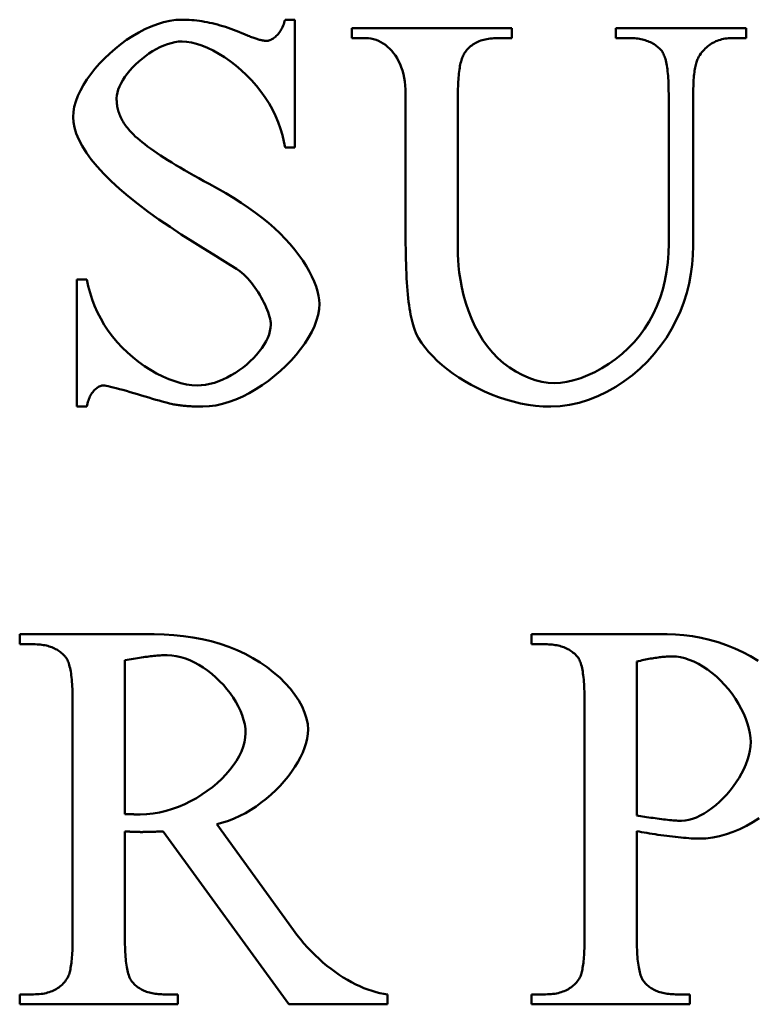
# Model space of a CAD drawing. Header units: millimetres. Extents: x 163 to 2699, y 224 to 730.
# Tile 22 of 168: x 221 to 224, y 451 to 455. Entities that reach past the tile are written whole.
import ezdxf

# ---------------------------------------------------------------- set-up
doc = ezdxf.new("R2010")
doc.units = ezdxf.units.MM
doc.layers.add('可見 (ISO)', color=7, linetype='Continuous', lineweight=50)

msp = doc.modelspace()

# ---------------------------------------------------------------- linework, layer by layer
at = {"layer": '可見 (ISO)'}
for p, q in [((221.9807, 455.1376), (222.0211, 455.1376)), ((222.0211, 455.1376), (222.0211, 454.6192)), ((222.2515, 455.1033), (222.8998, 455.1033)), ((222.2515, 455.0628), (222.2515, 455.1033)), ((222.8998, 455.1033), (222.8998, 455.0628)), ((223.3213, 455.1033), (223.8495, 455.1033)), ((223.3213, 455.0628), (223.3213, 455.1033)), ((223.8495, 455.1033), (223.8495, 455.0628)), ((222.3079, 455.0628), (222.2515, 455.0628)), ((222.8998, 455.0628), (222.8422, 455.0628)), ((223.3777, 455.0628), (223.3213, 455.0628)), ((223.8495, 455.0628), (223.7932, 455.0628)), ((222.4696, 454.2516), (222.4696, 454.8373)), ((222.6816, 454.8373), (222.6816, 454.1842)), ((223.5358, 454.2307), (223.5358, 454.8373)), ((223.6351, 454.8288), (223.6351, 454.2209)), ((222.0211, 454.6192), (221.9807, 454.6192)), ((221.1375, 454.0837), (221.178, 454.0837)), ((221.1375, 453.569), (221.1375, 454.0837)), ((221.178, 453.569), (221.1375, 453.569)), ((220.9053, 452.6459), (221.4507, 452.6459)), ((220.9053, 452.6055), (220.9053, 452.6459)), ((222.9801, 452.6459), (223.5291, 452.6459)), ((222.9801, 452.6055), (222.9801, 452.6459)), ((220.9617, 452.6055), (220.9053, 452.6055)), ((223.0365, 452.6055), (222.9801, 452.6055)), ((221.3318, 452.5405), (221.3318, 451.9167)), ((223.4066, 452.5356), (223.4066, 451.9118)), ((221.1198, 451.4118), (221.1198, 452.38)), ((223.1945, 451.4118), (223.1945, 452.38)), ((221.7043, 451.8763), (222.0156, 451.4461)), ((221.3318, 451.8469), (221.3318, 451.4118)), ((221.996, 451.1459), (221.4874, 451.8469)), ((223.4066, 451.8481), (223.4066, 451.4118)), ((220.9053, 451.1863), (220.9617, 451.1863)), ((220.9053, 451.1459), (220.9053, 451.1863)), ((221.4874, 451.1863), (221.5463, 451.1863)), ((221.5463, 451.1863), (221.5463, 451.1459)), ((222.3967, 451.1863), (222.3967, 451.1459)), ((222.9801, 451.1863), (223.0365, 451.1863)), ((222.9801, 451.1459), (222.9801, 451.1863)), ((223.5634, 451.1863), (223.621, 451.1863)), ((223.621, 451.1863), (223.621, 451.1459)), ((221.5463, 451.1459), (220.9053, 451.1459)), ((222.3967, 451.1459), (221.996, 451.1459)), ((223.621, 451.1459), (222.9801, 451.1459))]:
    msp.add_line(p, q, dxfattribs=at)
at = {"layer": '可見 (ISO)', "flags": 128}
for points in [[(221.1216, 454.743), (221.1229, 454.7636), (221.1266, 454.7847), (221.1327, 454.8064), (221.1409, 454.8284), (221.1512, 454.8506), (221.1635, 454.8729), (221.1775, 454.8951), (221.1932, 454.9172), (221.2104, 454.9389), (221.2291, 454.9602), (221.249, 454.9809), (221.27, 455.0009), (221.2921, 455.0201), (221.315, 455.0383), (221.3386, 455.0554), (221.3629, 455.0712), (221.3876, 455.0857), (221.4127, 455.0987), (221.4379, 455.11), (221.4633, 455.1196), (221.4886, 455.1273), (221.5137, 455.1329), (221.5384, 455.1364), (221.5628, 455.1376)], [(221.5628, 455.1376), (221.5727, 455.1375), (221.5827, 455.1372), (221.5927, 455.1367), (221.6028, 455.136), (221.613, 455.135), (221.6232, 455.1339), (221.6335, 455.1326), (221.6438, 455.1311), (221.6542, 455.1293), (221.6646, 455.1274), (221.6751, 455.1252), (221.6856, 455.1229), (221.6962, 455.1203), (221.7069, 455.1176), (221.7176, 455.1146), (221.7283, 455.1114), (221.7392, 455.1081), (221.75, 455.1045), (221.761, 455.1007), (221.7719, 455.0967), (221.783, 455.0926), (221.7941, 455.0882), (221.8052, 455.0836), (221.8164, 455.0788)], [(221.9047, 455.0518), (221.9082, 455.052), (221.9119, 455.0525), (221.9156, 455.0534), (221.9193, 455.0546), (221.9231, 455.0561), (221.9269, 455.058), (221.9307, 455.0601), (221.9344, 455.0626), (221.9382, 455.0654), (221.9419, 455.0684), (221.9455, 455.0718), (221.9491, 455.0754), (221.9526, 455.0793), (221.9559, 455.0834), (221.9592, 455.0878), (221.9623, 455.0925), (221.9653, 455.0974), (221.9681, 455.1025), (221.9707, 455.1078), (221.9732, 455.1134), (221.9754, 455.1191), (221.9774, 455.1251), (221.9791, 455.1312), (221.9807, 455.1376)], [(221.8164, 455.0788), (221.8216, 455.0766), (221.8266, 455.0745), (221.8315, 455.0724), (221.8363, 455.0705), (221.8409, 455.0687), (221.8454, 455.067), (221.8498, 455.0653), (221.854, 455.0638), (221.8581, 455.0623), (221.8621, 455.061), (221.866, 455.0597), (221.8698, 455.0585), (221.8734, 455.0575), (221.8768, 455.0565), (221.8802, 455.0556), (221.8834, 455.0548), (221.8865, 455.0541), (221.8895, 455.0535), (221.8924, 455.053), (221.8951, 455.0526), (221.8977, 455.0522), (221.9001, 455.052), (221.9025, 455.0519), (221.9047, 455.0518)], [(222.4696, 454.8373), (222.4692, 454.8544), (222.4681, 454.8709), (222.4662, 454.8868), (222.4636, 454.9021), (222.4603, 454.9169), (222.4564, 454.931), (222.4519, 454.9445), (222.4468, 454.9574), (222.4411, 454.9695), (222.4348, 454.9811), (222.4281, 454.9919), (222.4209, 455.002), (222.4133, 455.0114), (222.4052, 455.0201), (222.3967, 455.028), (222.3879, 455.0351), (222.3788, 455.0415), (222.3693, 455.0471), (222.3596, 455.0518), (222.3496, 455.0557), (222.3394, 455.0588), (222.3291, 455.061), (222.3185, 455.0624), (222.3079, 455.0628)], [(222.8422, 455.0628), (222.8345, 455.0627), (222.827, 455.0624), (222.8197, 455.0619), (222.8126, 455.0612), (222.8057, 455.0603), (222.799, 455.0592), (222.7924, 455.0578), (222.7861, 455.0563), (222.7799, 455.0546), (222.7739, 455.0526), (222.7681, 455.0505), (222.7625, 455.0481), (222.7571, 455.0456), (222.7519, 455.0428), (222.7468, 455.0399), (222.742, 455.0367), (222.7373, 455.0333), (222.7328, 455.0297), (222.7285, 455.026), (222.7244, 455.022), (222.7205, 455.0178), (222.7167, 455.0134), (222.7132, 455.0088), (222.7098, 455.004)], [(223.5052, 455.0138), (223.5015, 455.0178), (223.4977, 455.0216), (223.4938, 455.0253), (223.4897, 455.0288), (223.4855, 455.0321), (223.4811, 455.0353), (223.4766, 455.0382), (223.4719, 455.041), (223.4671, 455.0437), (223.4622, 455.0462), (223.4571, 455.0485), (223.4519, 455.0506), (223.4465, 455.0525), (223.4409, 455.0543), (223.4353, 455.0559), (223.4295, 455.0574), (223.4235, 455.0587), (223.4174, 455.0598), (223.4111, 455.0607), (223.4047, 455.0615), (223.3982, 455.0621), (223.3915, 455.0625), (223.3847, 455.0628), (223.3777, 455.0628)], [(223.7932, 455.0628), (223.7859, 455.0627), (223.7787, 455.0623), (223.7717, 455.0617), (223.7649, 455.0608), (223.7582, 455.0596), (223.7516, 455.0582), (223.7452, 455.0565), (223.739, 455.0545), (223.7328, 455.0523), (223.7269, 455.0499), (223.721, 455.0471), (223.7153, 455.0441), (223.7098, 455.0409), (223.7044, 455.0374), (223.6991, 455.0336), (223.694, 455.0296), (223.6891, 455.0253), (223.6842, 455.0208), (223.6796, 455.016), (223.675, 455.0109), (223.6706, 455.0056), (223.6664, 455), (223.6623, 454.9942), (223.6584, 454.9881)], [(221.564, 455.0494), (221.5494, 455.0486), (221.5346, 455.0465), (221.5195, 455.0431), (221.5043, 455.0385), (221.4891, 455.0327), (221.4738, 455.0259), (221.4587, 455.0182), (221.4438, 455.0095), (221.4292, 455), (221.415, 454.9899), (221.4011, 454.9791), (221.3878, 454.9677), (221.3751, 454.9559), (221.3631, 454.9437), (221.3518, 454.9312), (221.3414, 454.9185), (221.3319, 454.9056), (221.3234, 454.8927), (221.316, 454.8798), (221.3098, 454.8671), (221.3048, 454.8545), (221.3011, 454.8423), (221.2988, 454.8304), (221.2981, 454.819)], [(221.9807, 454.6192), (221.9765, 454.6444), (221.9706, 454.6699), (221.963, 454.6957), (221.9536, 454.7216), (221.9426, 454.7474), (221.9299, 454.7729), (221.9158, 454.798), (221.9001, 454.8227), (221.8831, 454.8466), (221.8648, 454.8698), (221.8453, 454.892), (221.8249, 454.9132), (221.8035, 454.9333), (221.7814, 454.9521), (221.7588, 454.9695), (221.7358, 454.9855), (221.7126, 454.9998), (221.6894, 455.0125), (221.6665, 455.0235), (221.6441, 455.0326), (221.6223, 455.0399), (221.6015, 455.0451), (221.582, 455.0483), (221.564, 455.0494)], [(223.5358, 454.8373), (223.5357, 454.8489), (223.5356, 454.8601), (223.5353, 454.8709), (223.535, 454.8814), (223.5345, 454.8915), (223.5339, 454.9012), (223.5332, 454.9106), (223.5324, 454.9196), (223.5315, 454.9282), (223.5305, 454.9365), (223.5294, 454.9444), (223.5281, 454.9519), (223.5268, 454.9591), (223.5254, 454.9659), (223.5238, 454.9723), (223.5222, 454.9784), (223.5204, 454.9841), (223.5186, 454.9895), (223.5166, 454.9944), (223.5145, 454.999), (223.5123, 455.0033), (223.5101, 455.0072), (223.5077, 455.0107), (223.5052, 455.0138)], [(222.7098, 455.004), (222.7075, 455.0005), (222.7053, 454.9967), (222.7032, 454.9926), (222.7012, 454.9881), (222.6993, 454.9834), (222.6975, 454.9784), (222.6958, 454.9731), (222.6942, 454.9675), (222.6926, 454.9616), (222.6912, 454.9554), (222.6899, 454.9489), (222.6887, 454.9421), (222.6876, 454.935), (222.6865, 454.9276), (222.6856, 454.92), (222.6848, 454.912), (222.684, 454.9037), (222.6834, 454.8951), (222.6829, 454.8862), (222.6824, 454.877), (222.6821, 454.8676), (222.6818, 454.8578), (222.6817, 454.8477), (222.6816, 454.8373)], [(223.6584, 454.9881), (223.6565, 454.9851), (223.6546, 454.9817), (223.6529, 454.9781), (223.6512, 454.9741), (223.6497, 454.9698), (223.6482, 454.9653), (223.6468, 454.9603), (223.6454, 454.9551), (223.6442, 454.9496), (223.643, 454.9437), (223.6419, 454.9376), (223.6409, 454.9311), (223.64, 454.9243), (223.6391, 454.9172), (223.6383, 454.9098), (223.6377, 454.902), (223.637, 454.894), (223.6365, 454.8856), (223.6361, 454.8769), (223.6357, 454.8679), (223.6354, 454.8586), (223.6352, 454.849), (223.6351, 454.839), (223.6351, 454.8288)], [(221.2981, 454.819), (221.2981, 454.8133), (221.2984, 454.8076), (221.2988, 454.802), (221.2994, 454.7964), (221.3001, 454.7909), (221.301, 454.7854), (221.3021, 454.78), (221.3034, 454.7746), (221.3048, 454.7692), (221.3064, 454.7639), (221.3081, 454.7586), (221.31, 454.7534), (221.3121, 454.7482), (221.3143, 454.7431), (221.3167, 454.738), (221.3193, 454.7329), (221.322, 454.7279), (221.3249, 454.7229), (221.328, 454.718), (221.3313, 454.7131), (221.3347, 454.7082), (221.3382, 454.7034), (221.342, 454.6987), (221.3459, 454.694)], [(221.7981, 454.118), (221.7836, 454.1279), (221.7595, 454.143), (221.7279, 454.1624), (221.6906, 454.1852), (221.6493, 454.2107), (221.6054, 454.2382), (221.5602, 454.2673), (221.5147, 454.2974), (221.4698, 454.3281), (221.4262, 454.3592), (221.3847, 454.3904), (221.3455, 454.4215), (221.3092, 454.4523), (221.2759, 454.4827), (221.2458, 454.5126), (221.219, 454.542), (221.1956, 454.5706), (221.1756, 454.5985), (221.1588, 454.6256), (221.1453, 454.6517), (221.1348, 454.6767), (221.1275, 454.7004), (221.1231, 454.7226), (221.1216, 454.743)], [(221.3459, 454.694), (221.3519, 454.6869), (221.3586, 454.6797), (221.366, 454.6723), (221.374, 454.6647), (221.3827, 454.6568), (221.392, 454.6488), (221.402, 454.6407), (221.4127, 454.6323), (221.424, 454.6237), (221.436, 454.6149), (221.4487, 454.606), (221.462, 454.5968), (221.4759, 454.5875), (221.4906, 454.578), (221.5058, 454.5683), (221.5218, 454.5583), (221.5384, 454.5482), (221.5556, 454.5379), (221.5736, 454.5275), (221.5921, 454.5168), (221.6114, 454.5059), (221.6313, 454.4948), (221.6518, 454.4836), (221.6731, 454.4721)], [(221.6731, 454.4721), (221.7074, 454.4533), (221.7406, 454.4342), (221.7725, 454.4148), (221.8033, 454.3952), (221.8328, 454.3752), (221.861, 454.355), (221.8878, 454.3343), (221.9134, 454.3134), (221.9376, 454.2922), (221.9604, 454.2706), (221.9818, 454.2489), (222.0017, 454.227), (222.0202, 454.205), (222.0372, 454.1829), (222.0527, 454.1609), (222.0667, 454.1391), (222.0791, 454.1175), (222.0899, 454.0963), (222.0991, 454.0756), (222.1067, 454.0556), (222.1126, 454.0365), (222.1169, 454.0183), (222.1195, 454.0013), (222.1204, 453.9856)], [(222.5052, 453.8827), (222.5023, 453.8912), (222.4995, 453.9002), (222.4968, 453.9099), (222.4943, 453.9202), (222.4919, 453.931), (222.4896, 453.9425), (222.4875, 453.9546), (222.4854, 453.9672), (222.4835, 453.9805), (222.4817, 453.9944), (222.4801, 454.0089), (222.4785, 454.0239), (222.4771, 454.0396), (222.4758, 454.0559), (222.4746, 454.0727), (222.4736, 454.0902), (222.4727, 454.1083), (222.4718, 454.1269), (222.4712, 454.1462), (222.4706, 454.1661), (222.4702, 454.1866), (222.4699, 454.2076), (222.4697, 454.2293), (222.4696, 454.2516)], [(223.6351, 454.2209), (223.6341, 454.1831), (223.6312, 454.145), (223.6261, 454.1067), (223.6188, 454.0685), (223.6093, 454.0304), (223.5975, 453.9926), (223.5833, 453.9554), (223.5667, 453.9189), (223.5478, 453.8832), (223.5266, 453.8485), (223.5031, 453.8151), (223.4775, 453.783), (223.4498, 453.7524), (223.4202, 453.7236), (223.3887, 453.6966), (223.3556, 453.6718), (223.321, 453.6492), (223.2852, 453.629), (223.2483, 453.6114), (223.2107, 453.5966), (223.1725, 453.5848), (223.1341, 453.5761), (223.0958, 453.5708), (223.0579, 453.569)], [(223.0713, 453.6646), (223.0967, 453.6659), (223.1234, 453.6698), (223.1511, 453.6762), (223.1794, 453.6849), (223.2081, 453.696), (223.2368, 453.7093), (223.2653, 453.7247), (223.2932, 453.7421), (223.3204, 453.7615), (223.3466, 453.7827), (223.3716, 453.8056), (223.3953, 453.8303), (223.4174, 453.8566), (223.4378, 453.8844), (223.4565, 453.9136), (223.4733, 453.9443), (223.4882, 453.9762), (223.501, 454.0094), (223.5118, 454.0437), (223.5206, 454.0792), (223.5274, 454.1157), (223.5321, 454.1531), (223.5349, 454.1915), (223.5358, 454.2307)], [(222.6816, 454.1842), (222.6822, 454.1638), (222.684, 454.1396), (222.687, 454.1125), (222.6914, 454.0832), (222.6973, 454.0524), (222.7047, 454.0208), (222.7136, 453.9889), (222.7242, 453.9571), (222.7364, 453.9259), (222.7503, 453.8956), (222.7659, 453.8665), (222.783, 453.8388), (222.8018, 453.8127), (222.8221, 453.7884), (222.8439, 453.766), (222.8669, 453.7456), (222.8911, 453.7273), (222.9162, 453.7112), (222.942, 453.6974), (222.9683, 453.6859), (222.9948, 453.6767), (223.021, 453.67), (223.0467, 453.666), (223.0713, 453.6646)], [(221.9231, 453.9011), (221.9227, 453.9083), (221.9218, 453.916), (221.9203, 453.9242), (221.9182, 453.9329), (221.9156, 453.9419), (221.9125, 453.9513), (221.9089, 453.961), (221.9048, 453.9709), (221.9003, 453.981), (221.8954, 453.9912), (221.8901, 454.0015), (221.8845, 454.0118), (221.8785, 454.0221), (221.8722, 454.0323), (221.8656, 454.0424), (221.8588, 454.0522), (221.8517, 454.0618), (221.8445, 454.0712), (221.837, 454.0801), (221.8294, 454.0887), (221.8217, 454.0969), (221.8139, 454.1045), (221.806, 454.1115), (221.7981, 454.118)], [(221.178, 454.0837), (221.1834, 454.0567), (221.1903, 454.0299), (221.1988, 454.0033), (221.2088, 453.977), (221.2204, 453.9511), (221.2336, 453.9257), (221.2482, 453.9008), (221.2643, 453.8766), (221.2818, 453.8532), (221.3007, 453.8306), (221.3208, 453.8089), (221.342, 453.7883), (221.3643, 453.7688), (221.3874, 453.7506), (221.4112, 453.7336), (221.4355, 453.718), (221.4602, 453.7039), (221.4851, 453.6914), (221.5099, 453.6806), (221.5344, 453.6715), (221.5583, 453.6643), (221.5814, 453.6591), (221.6034, 453.6558), (221.624, 453.6547)], [(222.1204, 453.9856), (222.119, 453.964), (222.115, 453.9416), (222.1086, 453.9188), (222.0998, 453.8956), (222.0888, 453.8722), (222.0757, 453.8487), (222.0608, 453.8252), (222.044, 453.8019), (222.0256, 453.7789), (222.0057, 453.7564), (221.9845, 453.7346), (221.962, 453.7134), (221.9384, 453.6932), (221.9139, 453.6739), (221.8885, 453.6559), (221.8626, 453.6391), (221.836, 453.6238), (221.8091, 453.6101), (221.782, 453.5981), (221.7547, 453.588), (221.7275, 453.5799), (221.7004, 453.5739), (221.6736, 453.5702), (221.6473, 453.569)], [(221.624, 453.6547), (221.6415, 453.6555), (221.659, 453.6577), (221.6766, 453.6612), (221.6943, 453.666), (221.7118, 453.672), (221.7292, 453.6791), (221.7463, 453.6872), (221.7631, 453.6963), (221.7795, 453.7062), (221.7954, 453.7169), (221.8108, 453.7282), (221.8255, 453.7402), (221.8395, 453.7527), (221.8527, 453.7657), (221.865, 453.779), (221.8763, 453.7925), (221.8866, 453.8063), (221.8958, 453.8202), (221.9038, 453.8341), (221.9105, 453.8479), (221.9159, 453.8616), (221.9198, 453.8751), (221.9222, 453.8883), (221.9231, 453.9011)], [(223.0579, 453.569), (223.0272, 453.5698), (222.9965, 453.5724), (222.9659, 453.5766), (222.9355, 453.5822), (222.9053, 453.5894), (222.8755, 453.5978), (222.8462, 453.6075), (222.8173, 453.6184), (222.7892, 453.6304), (222.7617, 453.6434), (222.7351, 453.6573), (222.7094, 453.6721), (222.6846, 453.6875), (222.661, 453.7037), (222.6386, 453.7204), (222.6174, 453.7376), (222.5976, 453.7552), (222.5793, 453.7732), (222.5625, 453.7913), (222.5474, 453.8097), (222.534, 453.828), (222.5224, 453.8464), (222.5128, 453.8646), (222.5052, 453.8827)], [(221.2454, 453.6547), (221.242, 453.6546), (221.2385, 453.6541), (221.235, 453.6532), (221.2315, 453.6521), (221.228, 453.6506), (221.2245, 453.6488), (221.221, 453.6466), (221.2175, 453.6442), (221.2141, 453.6415), (221.2108, 453.6385), (221.2075, 453.6352), (221.2043, 453.6316), (221.2012, 453.6278), (221.1983, 453.6236), (221.1954, 453.6193), (221.1927, 453.6146), (221.1902, 453.6097), (221.1878, 453.6046), (221.1856, 453.5992), (221.1836, 453.5936), (221.1819, 453.5878), (221.1803, 453.5817), (221.179, 453.5754), (221.178, 453.569)], [(221.5248, 453.5788), (221.5196, 453.5799), (221.5126, 453.5815), (221.5041, 453.5838), (221.4942, 453.5865), (221.483, 453.5897), (221.4708, 453.5932), (221.4576, 453.5971), (221.4436, 453.6012), (221.429, 453.6055), (221.414, 453.61), (221.3987, 453.6145), (221.3832, 453.6191), (221.3678, 453.6236), (221.3526, 453.628), (221.3376, 453.6323), (221.3232, 453.6364), (221.3095, 453.6402), (221.2966, 453.6437), (221.2847, 453.6469), (221.2739, 453.6495), (221.2644, 453.6517), (221.2564, 453.6534), (221.25, 453.6544), (221.2454, 453.6547)], [(221.6473, 453.569), (221.6419, 453.569), (221.6366, 453.569), (221.6312, 453.5691), (221.6259, 453.5692), (221.6206, 453.5694), (221.6153, 453.5696), (221.6101, 453.5698), (221.6048, 453.5701), (221.5996, 453.5703), (221.5945, 453.5707), (221.5893, 453.571), (221.5842, 453.5714), (221.5791, 453.5718), (221.574, 453.5723), (221.569, 453.5728), (221.564, 453.5733), (221.559, 453.5739), (221.554, 453.5745), (221.5491, 453.5751), (221.5442, 453.5758), (221.5393, 453.5765), (221.5344, 453.5772), (221.5296, 453.578), (221.5248, 453.5788)], [(221.4507, 452.6459), (221.4904, 452.6452), (221.5297, 452.6429), (221.5686, 452.639), (221.6069, 452.6336), (221.6445, 452.6264), (221.6814, 452.6176), (221.7174, 452.6072), (221.7524, 452.5951), (221.7862, 452.5815), (221.8189, 452.5663), (221.8502, 452.5496), (221.88, 452.5315), (221.9082, 452.5122), (221.9347, 452.4917), (221.9593, 452.4702), (221.9819, 452.4478), (222.0024, 452.4246), (222.0206, 452.401), (222.0364, 452.377), (222.0497, 452.3528), (222.0603, 452.3288), (222.0681, 452.3051), (222.0728, 452.2821), (222.0744, 452.2599)], [(223.5291, 452.6459), (223.5631, 452.645), (223.5975, 452.6424), (223.6322, 452.6379), (223.6669, 452.6316), (223.7016, 452.6235), (223.736, 452.6136), (223.77, 452.6019), (223.8034, 452.5885), (223.8361, 452.5734), (223.8678, 452.5567), (223.8984, 452.5385)], [(221.0892, 452.5564), (221.0855, 452.5604), (221.0817, 452.5643), (221.0778, 452.5679), (221.0737, 452.5714), (221.0695, 452.5747), (221.0651, 452.5779), (221.0606, 452.5809), (221.0559, 452.5837), (221.0511, 452.5863), (221.0462, 452.5888), (221.0411, 452.5911), (221.0358, 452.5932), (221.0305, 452.5952), (221.0249, 452.5969), (221.0193, 452.5986), (221.0134, 452.6), (221.0075, 452.6013), (221.0014, 452.6024), (220.9951, 452.6033), (220.9887, 452.6041), (220.9822, 452.6047), (220.9755, 452.6051), (220.9687, 452.6054), (220.9617, 452.6055)], [(223.1651, 452.5564), (223.1614, 452.5604), (223.1575, 452.5643), (223.1535, 452.5679), (223.1493, 452.5714), (223.145, 452.5747), (223.1405, 452.5779), (223.136, 452.5809), (223.1312, 452.5837), (223.1264, 452.5863), (223.1213, 452.5888), (223.1162, 452.5911), (223.1109, 452.5932), (223.1055, 452.5952), (223.0999, 452.5969), (223.0942, 452.5986), (223.0883, 452.6), (223.0823, 452.6013), (223.0762, 452.6024), (223.0699, 452.6033), (223.0635, 452.6041), (223.057, 452.6047), (223.0503, 452.6051), (223.0434, 452.6054), (223.0365, 452.6055)], [(221.1198, 452.38), (221.1197, 452.3916), (221.1196, 452.4029), (221.1193, 452.4138), (221.1189, 452.4244), (221.1185, 452.4345), (221.1179, 452.4443), (221.1172, 452.4537), (221.1164, 452.4628), (221.1155, 452.4714), (221.1145, 452.4797), (221.1134, 452.4876), (221.1121, 452.4952), (221.1108, 452.5023), (221.1094, 452.5091), (221.1078, 452.5155), (221.1062, 452.5216), (221.1044, 452.5272), (221.1026, 452.5325), (221.1006, 452.5375), (221.0985, 452.542), (221.0963, 452.5462), (221.094, 452.55), (221.0916, 452.5534), (221.0892, 452.5564)], [(221.5034, 452.5613), (221.498, 452.5613), (221.4924, 452.5612), (221.4867, 452.561), (221.4809, 452.5608), (221.4749, 452.5604), (221.4687, 452.56), (221.4624, 452.5596), (221.456, 452.559), (221.4494, 452.5584), (221.4426, 452.5577), (221.4357, 452.557), (221.4286, 452.5561), (221.4214, 452.5552), (221.414, 452.5542), (221.4065, 452.5532), (221.3988, 452.5521), (221.391, 452.5509), (221.383, 452.5496), (221.3748, 452.5483), (221.3665, 452.5469), (221.3581, 452.5454), (221.3495, 452.5438), (221.3407, 452.5422), (221.3318, 452.5405)], [(221.8208, 452.2452), (221.8199, 452.2629), (221.8173, 452.281), (221.813, 452.2992), (221.8072, 452.3175), (221.8, 452.3358), (221.7913, 452.354), (221.7814, 452.372), (221.7703, 452.3898), (221.7581, 452.4071), (221.7449, 452.424), (221.7308, 452.4404), (221.7158, 452.4561), (221.7001, 452.4711), (221.6837, 452.4852), (221.6668, 452.4985), (221.6494, 452.5107), (221.6316, 452.5218), (221.6134, 452.5318), (221.5951, 452.5404), (221.5767, 452.5477), (221.5582, 452.5535), (221.5397, 452.5578), (221.5214, 452.5604), (221.5034, 452.5613)], [(223.1945, 452.38), (223.1945, 452.3916), (223.1943, 452.4029), (223.1941, 452.4138), (223.1937, 452.4244), (223.1933, 452.4345), (223.1927, 452.4443), (223.192, 452.4537), (223.1913, 452.4628), (223.1904, 452.4714), (223.1894, 452.4797), (223.1884, 452.4876), (223.1872, 452.4952), (223.1859, 452.5023), (223.1845, 452.5091), (223.1831, 452.5155), (223.1815, 452.5216), (223.1798, 452.5272), (223.178, 452.5325), (223.1761, 452.5375), (223.1741, 452.542), (223.172, 452.5462), (223.1698, 452.55), (223.1675, 452.5534), (223.1651, 452.5564)], [(223.5512, 452.5564), (223.5464, 452.5564), (223.5415, 452.5563), (223.5366, 452.5561), (223.5315, 452.5559), (223.5263, 452.5555), (223.521, 452.5551), (223.5156, 452.5547), (223.51, 452.5541), (223.5044, 452.5535), (223.4986, 452.5528), (223.4928, 452.5521), (223.4868, 452.5512), (223.4807, 452.5503), (223.4746, 452.5493), (223.4682, 452.5483), (223.4618, 452.5472), (223.4553, 452.546), (223.4487, 452.5447), (223.4419, 452.5434), (223.4351, 452.542), (223.4281, 452.5405), (223.421, 452.5389), (223.4138, 452.5373), (223.4066, 452.5356)], [(223.8686, 452.2096), (223.8677, 452.2264), (223.8653, 452.2445), (223.8612, 452.2634), (223.8556, 452.2831), (223.8485, 452.3032), (223.8399, 452.3237), (223.83, 452.3441), (223.8188, 452.3645), (223.8063, 452.3845), (223.7927, 452.404), (223.7781, 452.4229), (223.7625, 452.441), (223.7461, 452.4582), (223.729, 452.4742), (223.7113, 452.4892), (223.6932, 452.5028), (223.6748, 452.515), (223.6562, 452.5258), (223.6377, 452.535), (223.6193, 452.5427), (223.6013, 452.5487), (223.5838, 452.553), (223.567, 452.5556), (223.5512, 452.5564)], [(222.0744, 452.2599), (222.0735, 452.2422), (222.0708, 452.224), (222.0663, 452.2053), (222.0602, 452.1863), (222.0525, 452.1669), (222.0433, 452.1474), (222.0327, 452.1277), (222.0207, 452.1081), (222.0074, 452.0886), (221.9929, 452.0693), (221.9773, 452.0504), (221.9606, 452.0318), (221.9429, 452.0137), (221.9244, 451.9962), (221.9049, 451.9795), (221.8847, 451.9635), (221.8638, 451.9484), (221.8423, 451.9343), (221.8202, 451.9213), (221.7977, 451.9096), (221.7748, 451.8991), (221.7515, 451.8899), (221.728, 451.8823), (221.7043, 451.8763)], [(221.3931, 451.9155), (221.4196, 451.9165), (221.446, 451.9193), (221.4723, 451.9238), (221.4984, 451.93), (221.5241, 451.9377), (221.5493, 451.9468), (221.5741, 451.9574), (221.5982, 451.9691), (221.6216, 451.982), (221.6441, 451.9959), (221.6658, 452.0108), (221.6864, 452.0266), (221.706, 452.043), (221.7243, 452.0602), (221.7413, 452.0778), (221.757, 452.096), (221.7712, 452.1144), (221.7838, 452.1332), (221.7947, 452.152), (221.8038, 452.171), (221.8111, 452.1898), (221.8164, 452.2086), (221.8197, 452.227), (221.8208, 452.2452)], [(223.5879, 451.8898), (223.6024, 451.8907), (223.6174, 451.8933), (223.6327, 451.8977), (223.6483, 451.9036), (223.664, 451.911), (223.6799, 451.9198), (223.6957, 451.9298), (223.7113, 451.9411), (223.7268, 451.9535), (223.742, 451.9669), (223.7567, 451.9812), (223.771, 451.9964), (223.7846, 452.0123), (223.7976, 452.0288), (223.8098, 452.0459), (223.8211, 452.0635), (223.8315, 452.0815), (223.8407, 452.0997), (223.8488, 452.1181), (223.8557, 452.1366), (223.8612, 452.1551), (223.8652, 452.1735), (223.8677, 452.1917), (223.8686, 452.2096)], [(221.3318, 451.9167), (221.3345, 451.9167), (221.3372, 451.9167), (221.34, 451.9167), (221.3429, 451.9166), (221.3458, 451.9166), (221.3488, 451.9165), (221.3518, 451.9165), (221.3548, 451.9164), (221.3578, 451.9163), (221.3607, 451.9163), (221.3637, 451.9162), (221.3666, 451.9161), (221.3694, 451.916), (221.3722, 451.916), (221.3749, 451.9159), (221.3775, 451.9158), (221.3799, 451.9158), (221.3823, 451.9157), (221.3845, 451.9156), (221.3866, 451.9156), (221.3885, 451.9156), (221.3902, 451.9155), (221.3917, 451.9155), (221.3931, 451.9155)], [(223.4066, 451.9118), (223.4141, 451.9104), (223.4218, 451.9091), (223.4299, 451.9077), (223.4381, 451.9064), (223.4465, 451.905), (223.4551, 451.9037), (223.4637, 451.9025), (223.4724, 451.9012), (223.4811, 451.9), (223.4897, 451.8988), (223.4984, 451.8977), (223.5069, 451.8967), (223.5153, 451.8957), (223.5235, 451.8947), (223.5315, 451.8938), (223.5393, 451.893), (223.5467, 451.8923), (223.5539, 451.8917), (223.5607, 451.8911), (223.5671, 451.8906), (223.573, 451.8903), (223.5785, 451.89), (223.5835, 451.8898), (223.5879, 451.8898)], [(223.9025, 451.9001), (223.8771, 451.884), (223.8511, 451.8694), (223.8244, 451.8563), (223.7973, 451.845), (223.7699, 451.8354), (223.7422, 451.8277), (223.7145, 451.8221), (223.6867, 451.8186), (223.659, 451.8175)], [(221.3967, 451.8444), (221.3948, 451.8444), (221.3927, 451.8445), (221.3904, 451.8445), (221.388, 451.8445), (221.3855, 451.8446), (221.3828, 451.8446), (221.38, 451.8447), (221.3772, 451.8448), (221.3743, 451.8449), (221.3713, 451.845), (221.3682, 451.8451), (221.3652, 451.8452), (221.3621, 451.8453), (221.3591, 451.8454), (221.356, 451.8456), (221.353, 451.8457), (221.35, 451.8458), (221.3471, 451.846), (221.3443, 451.8461), (221.3415, 451.8463), (221.3389, 451.8464), (221.3364, 451.8466), (221.334, 451.8467), (221.3318, 451.8469)], [(221.4874, 451.8469), (221.4828, 451.8467), (221.4782, 451.8465), (221.4737, 451.8463), (221.4693, 451.8461), (221.4649, 451.846), (221.4606, 451.8458), (221.4564, 451.8457), (221.4523, 451.8455), (221.4483, 451.8454), (221.4443, 451.8453), (221.4404, 451.8451), (221.4366, 451.845), (221.4328, 451.8449), (221.4292, 451.8449), (221.4256, 451.8448), (221.4221, 451.8447), (221.4186, 451.8446), (221.4153, 451.8446), (221.412, 451.8445), (221.4088, 451.8445), (221.4057, 451.8445), (221.4026, 451.8444), (221.3996, 451.8444), (221.3967, 451.8444)], [(223.659, 451.8175), (223.6519, 451.8175), (223.6441, 451.8178), (223.6356, 451.8182), (223.6266, 451.8187), (223.617, 451.8194), (223.607, 451.8202), (223.5965, 451.8211), (223.5857, 451.8221), (223.5745, 451.8233), (223.5631, 451.8245), (223.5514, 451.8259), (223.5397, 451.8273), (223.5278, 451.8288), (223.5159, 451.8303), (223.504, 451.8319), (223.4922, 451.8336), (223.4804, 451.8353), (223.4689, 451.8371), (223.4576, 451.8389), (223.4466, 451.8407), (223.4359, 451.8426), (223.4257, 451.8444), (223.4159, 451.8463), (223.4066, 451.8481)], [(222.0156, 451.4461), (222.0292, 451.4279), (222.0432, 451.4101), (222.0576, 451.393), (222.0724, 451.3763), (222.0875, 451.3603), (222.1029, 451.3449), (222.1186, 451.3301), (222.1346, 451.3159), (222.1508, 451.3023), (222.1671, 451.2894), (222.1836, 451.2772), (222.2002, 451.2657), (222.2169, 451.2549), (222.2337, 451.2447), (222.2504, 451.2354), (222.2672, 451.2267), (222.2839, 451.2189), (222.3005, 451.2118), (222.317, 451.2055), (222.3334, 451.2), (222.3496, 451.1953), (222.3655, 451.1914), (222.3813, 451.1885), (222.3967, 451.1863)], [(221.0965, 451.2488), (221.0984, 451.2519), (221.1002, 451.2552), (221.102, 451.2589), (221.1036, 451.2629), (221.1052, 451.2672), (221.1067, 451.2719), (221.1081, 451.2769), (221.1094, 451.2822), (221.1107, 451.2878), (221.1119, 451.2938), (221.113, 451.3001), (221.114, 451.3067), (221.1149, 451.3137), (221.1157, 451.321), (221.1165, 451.3286), (221.1172, 451.3365), (221.1178, 451.3448), (221.1183, 451.3534), (221.1188, 451.3623), (221.1191, 451.3716), (221.1194, 451.3811), (221.1196, 451.391), (221.1197, 451.4013), (221.1198, 451.4118)], [(221.3318, 451.4118), (221.3319, 451.4002), (221.332, 451.3889), (221.3323, 451.378), (221.3326, 451.3674), (221.3331, 451.3573), (221.3337, 451.3475), (221.3344, 451.3381), (221.3352, 451.329), (221.3361, 451.3204), (221.3371, 451.3121), (221.3382, 451.3042), (221.3395, 451.2966), (221.3408, 451.2895), (221.3422, 451.2827), (221.3438, 451.2763), (221.3454, 451.2702), (221.3472, 451.2645), (221.349, 451.2593), (221.351, 451.2543), (221.3531, 451.2498), (221.3553, 451.2456), (221.3575, 451.2418), (221.3599, 451.2384), (221.3624, 451.2354)], [(223.1725, 451.2488), (223.1743, 451.2519), (223.176, 451.2552), (223.1777, 451.2589), (223.1792, 451.2629), (223.1807, 451.2672), (223.1821, 451.2719), (223.1835, 451.2769), (223.1847, 451.2822), (223.1859, 451.2878), (223.187, 451.2938), (223.1881, 451.3001), (223.189, 451.3067), (223.1899, 451.3137), (223.1907, 451.321), (223.1914, 451.3286), (223.1921, 451.3365), (223.1927, 451.3448), (223.1932, 451.3534), (223.1936, 451.3623), (223.1939, 451.3716), (223.1942, 451.3811), (223.1944, 451.391), (223.1945, 451.4013), (223.1945, 451.4118)], [(223.4066, 451.4118), (223.4066, 451.4002), (223.4068, 451.3889), (223.407, 451.378), (223.4074, 451.3674), (223.4079, 451.3573), (223.4085, 451.3475), (223.4092, 451.3381), (223.41, 451.329), (223.4109, 451.3204), (223.4119, 451.3121), (223.413, 451.3042), (223.4142, 451.2966), (223.4155, 451.2895), (223.417, 451.2827), (223.4185, 451.2763), (223.4202, 451.2702), (223.4219, 451.2645), (223.4238, 451.2593), (223.4258, 451.2543), (223.4278, 451.2498), (223.43, 451.2456), (223.4323, 451.2418), (223.4347, 451.2384), (223.4372, 451.2354)], [(220.9617, 451.1863), (220.9695, 451.1864), (220.9771, 451.1868), (220.9844, 451.1873), (220.9917, 451.1881), (220.9987, 451.189), (221.0055, 451.1902), (221.0122, 451.1917), (221.0186, 451.1933), (221.0249, 451.1951), (221.031, 451.1972), (221.0369, 451.1995), (221.0426, 451.202), (221.0481, 451.2047), (221.0534, 451.2076), (221.0586, 451.2108), (221.0635, 451.2141), (221.0683, 451.2177), (221.0729, 451.2215), (221.0773, 451.2255), (221.0815, 451.2297), (221.0856, 451.2342), (221.0894, 451.2389), (221.093, 451.2437), (221.0965, 451.2488)], [(221.3624, 451.2354), (221.366, 451.2314), (221.3697, 451.2275), (221.3735, 451.2239), (221.3775, 451.2204), (221.3816, 451.2171), (221.3859, 451.2139), (221.3903, 451.2109), (221.3948, 451.2081), (221.3995, 451.2055), (221.4044, 451.203), (221.4094, 451.2007), (221.4145, 451.1986), (221.4198, 451.1966), (221.4252, 451.1948), (221.4308, 451.1932), (221.4365, 451.1918), (221.4424, 451.1905), (221.4484, 451.1894), (221.4545, 451.1885), (221.4608, 451.1877), (221.4672, 451.1871), (221.4738, 451.1867), (221.4806, 451.1864), (221.4874, 451.1863)], [(223.0365, 451.1863), (223.0443, 451.1864), (223.052, 451.1868), (223.0595, 451.1873), (223.0668, 451.1881), (223.0739, 451.189), (223.0808, 451.1902), (223.0875, 451.1917), (223.0941, 451.1933), (223.1004, 451.1951), (223.1065, 451.1972), (223.1125, 451.1995), (223.1183, 451.202), (223.1238, 451.2047), (223.1292, 451.2076), (223.1344, 451.2108), (223.1394, 451.2141), (223.1442, 451.2177), (223.1488, 451.2215), (223.1532, 451.2255), (223.1575, 451.2297), (223.1615, 451.2342), (223.1654, 451.2389), (223.169, 451.2437), (223.1725, 451.2488)], [(223.4372, 451.2354), (223.4407, 451.2314), (223.4444, 451.2275), (223.4483, 451.2239), (223.4523, 451.2204), (223.4564, 451.2171), (223.4607, 451.2139), (223.4651, 451.2109), (223.4697, 451.2081), (223.4745, 451.2055), (223.4794, 451.203), (223.4844, 451.2007), (223.4896, 451.1986), (223.4949, 451.1966), (223.5004, 451.1948), (223.506, 451.1932), (223.5118, 451.1918), (223.5177, 451.1905), (223.5238, 451.1894), (223.53, 451.1885), (223.5364, 451.1877), (223.5429, 451.1871), (223.5496, 451.1867), (223.5564, 451.1864), (223.5634, 451.1863)]]:
    msp.add_lwpolyline(points, dxfattribs=at)

doc.saveas('drawing.dxf')
